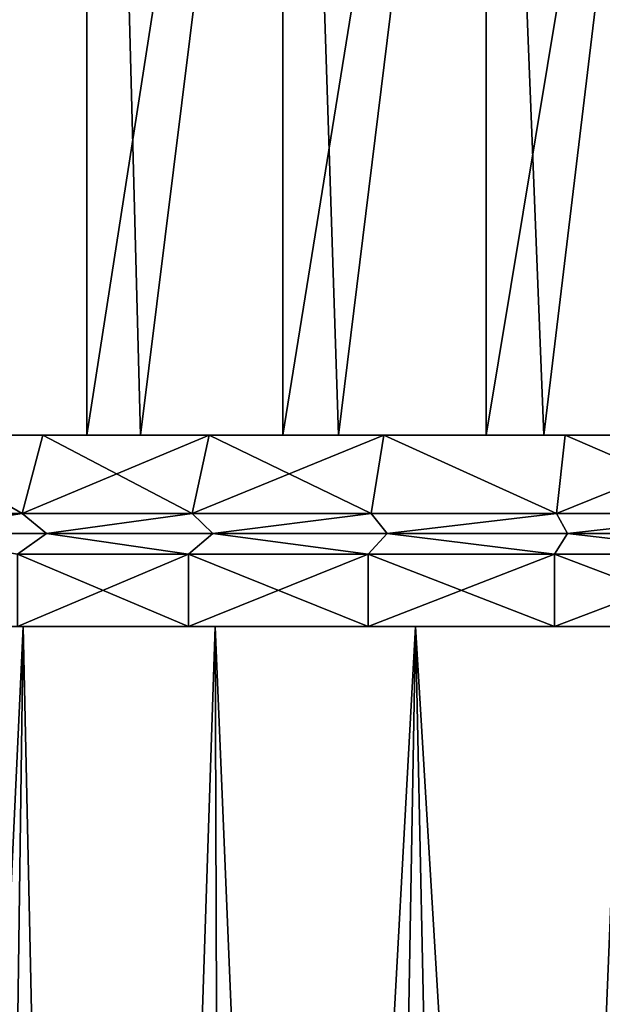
# Model space of a CAD drawing. Header units: metres. Extents: x -23 to 265, y -23 to 70.
# Tile 34 of 64: x -9.85 to -3.6, y 48.45 to 59. Entities that reach past the tile are written whole.
import ezdxf

# ---------------------------------------------------------------- set-up
doc = ezdxf.new("R2010")
doc.units = ezdxf.units.M
doc.layers.add('solid_SWIVIEL_SPOUT_SW0001', color=7, linetype='CONTINUOUS')

msp = doc.modelspace()

# ---------------------------------------------------------------- linework, layer by layer
at = {"layer": 'solid_SWIVIEL_SPOUT_SW0001'}
for points in [[(-9.127986, 68.050003, 29.215014), (-9.128016, 54.549999, 29.215029), (-11.120687, 54.549999, 30.310198)], [(-9.127986, 68.050003, 29.215014), (-11.120687, 54.549999, 30.310198), (-11.120664, 68.050003, 30.310184)], [(-8.910428, 68.050003, 67.166656), (-10.848639, 68.050003, 66.134804), (-10.579243, 54.549999, 66.294121)], [(-8.910428, 68.050003, 67.166656), (-10.579243, 54.549999, 66.294121), (-8.554474, 54.549999, 67.328865)], [(-7.028552, 68.050003, 28.341696), (-7.028564, 54.549999, 28.3417), (-9.128016, 54.549999, 29.215029)], [(-7.028552, 68.050003, 28.341696), (-9.128016, 54.549999, 29.215029), (-9.127986, 68.050003, 29.215014)], [(-6.875165, 68.050003, 67.990448), (-8.910428, 68.050003, 67.166656), (-8.554474, 54.549999, 67.328865)], [(-6.875165, 68.050003, 67.990448), (-8.554474, 54.549999, 67.328865), (-6.429752, 54.549999, 68.138611)], [(-4.846953, 68.050003, 27.700474), (-4.846974, 54.549999, 27.70048), (-7.028564, 54.549999, 28.3417)], [(-4.846953, 68.050003, 27.700474), (-7.028564, 54.549999, 28.3417), (-7.028552, 68.050003, 28.341696)], [(-4.764988, 68.050003, 68.597237), (-6.875165, 68.050003, 67.990448), (-6.429752, 54.549999, 68.138611)], [(-4.764988, 68.050003, 68.597237), (-6.429752, 54.549999, 68.138611), (-4.22983, 54.549999, 68.713913)], [(-2.608937, 68.050003, 27.298904), (-2.608961, 54.549999, 27.298906), (-4.846974, 54.549999, 27.70048)], [(-2.608937, 68.050003, 27.298904), (-4.846974, 54.549999, 27.70048), (-4.846953, 68.050003, 27.700474)], [(-2.602913, 68.050003, 68.980385), (-4.764988, 68.050003, 68.597237), (-4.22983, 54.549999, 68.713913)], [(-2.602913, 68.050003, 68.980385), (-4.22983, 54.549999, 68.713913), (-1.980697, 54.549999, 69.047966)], [(-8.554474, 54.549999, 67.328865), (-12.806793, 54.549999, 61.51989), (-11.269825, 54.549999, 62.825397)], [(-8.554474, 54.549999, 67.328865), (-10.579243, 54.549999, 66.294121), (-12.806793, 54.549999, 61.51989)], [(-9.821178, 53.709019, 31.676905), (-11.528451, 53.709019, 32.834454), (-11.269719, 54.549999, 33.174522)], [(-11.528451, 53.709019, 63.165546), (-9.821178, 53.709019, 64.323097), (-11.269825, 54.549999, 62.825397)], [(-9.821178, 53.709019, 64.323097), (-9.600881, 54.549999, 63.956955), (-11.269825, 54.549999, 62.825397)], [(-8.554474, 54.549999, 67.328865), (-11.269825, 54.549999, 62.825397), (-9.600881, 54.549999, 63.956955)], [(-9.821178, 53.709019, 31.676905), (-11.269719, 54.549999, 33.174522), (-9.600786, 54.549999, 32.042988)], [(-11.120687, 54.549999, 30.310198), (-9.600786, 54.549999, 32.042988), (-11.269719, 54.549999, 33.174522)], [(-11.120687, 54.549999, 30.310198), (-9.128016, 54.549999, 29.215029), (-9.600786, 54.549999, 32.042988)], [(-9.821178, 53.709019, 31.676905), (-9.600786, 54.549999, 32.042988), (-7.819404, 54.549999, 31.098572)], [(-7.998761, 53.709019, 30.710732), (-9.821178, 53.709019, 31.676905), (-7.819404, 54.549999, 31.098572)], [(-9.821178, 53.709019, 64.323097), (-7.998761, 53.709019, 65.289268), (-9.600881, 54.549999, 63.956955)], [(-7.998761, 53.709019, 65.289268), (-7.819417, 54.549999, 64.901421), (-9.600881, 54.549999, 63.956955)], [(-6.429752, 54.549999, 68.138611), (-9.600881, 54.549999, 63.956955), (-7.819417, 54.549999, 64.901421)], [(-6.429752, 54.549999, 68.138611), (-8.554474, 54.549999, 67.328865), (-9.600881, 54.549999, 63.956955)], [(-9.128016, 54.549999, 29.215029), (-7.819404, 54.549999, 31.098572), (-9.600786, 54.549999, 32.042988)], [(-9.128016, 54.549999, 29.215029), (-5.945935, 54.549999, 30.352133), (-7.819404, 54.549999, 31.098572)], [(-9.128016, 54.549999, 29.215029), (-7.028564, 54.549999, 28.3417), (-5.945935, 54.549999, 30.352133)], [(-7.998761, 53.709019, 30.710732), (-7.819404, 54.549999, 31.098572), (-5.945935, 54.549999, 30.352133)], [(-6.082565, 53.709019, 29.947262), (-7.998761, 53.709019, 30.710732), (-5.945935, 54.549999, 30.352133)], [(-7.998761, 53.709019, 65.289268), (-6.082565, 53.709019, 66.052742), (-7.819417, 54.549999, 64.901421)], [(-6.082565, 53.709019, 66.052742), (-5.946151, 54.549999, 65.647797), (-7.819417, 54.549999, 64.901421)], [(-4.22983, 54.549999, 68.713913), (-7.819417, 54.549999, 64.901421), (-5.946151, 54.549999, 65.647797)], [(-4.22983, 54.549999, 68.713913), (-6.429752, 54.549999, 68.138611), (-7.819417, 54.549999, 64.901421)], [(-7.028564, 54.549999, 28.3417), (-4.003065, 54.549999, 29.812729), (-5.945935, 54.549999, 30.352133)], [(-7.028564, 54.549999, 28.3417), (-4.846974, 54.549999, 27.70048), (-4.003065, 54.549999, 29.812729)], [(-4.09506, 53.709019, 29.395445), (-6.082565, 53.709019, 29.947262), (-5.945935, 54.549999, 30.352133)], [(-6.082565, 53.709019, 66.052742), (-4.09506, 53.709019, 66.604553), (-5.946151, 54.549999, 65.647797)], [(-4.09506, 53.709019, 66.604553), (-4.00311, 54.549999, 66.187263), (-5.946151, 54.549999, 65.647797)], [(-4.22983, 54.549999, 68.713913), (-5.946151, 54.549999, 65.647797), (-4.00311, 54.549999, 66.187263)], [(-4.09506, 53.709019, 29.395445), (-5.945935, 54.549999, 30.352133), (-4.003065, 54.549999, 29.812729)], [(-4.846974, 54.549999, 27.70048), (-2.013408, 54.549999, 29.486557), (-4.003065, 54.549999, 29.812729)], [(-4.846974, 54.549999, 27.70048), (-2.608961, 54.549999, 27.298906), (-2.013408, 54.549999, 29.486557)], [(-1.980697, 54.549999, 69.047966), (-4.22983, 54.549999, 68.713913), (-4.00311, 54.549999, 66.187263)], [(-4.09506, 53.709019, 29.395445), (-4.003065, 54.549999, 29.812729), (-2.013408, 54.549999, 29.486557)], [(-2.059554, 53.709019, 29.061752), (-4.09506, 53.709019, 29.395445), (-2.013408, 54.549999, 29.486557)], [(-4.09506, 53.709019, 66.604553), (-2.059554, 53.709019, 66.938248), (-4.00311, 54.549999, 66.187263)], [(-2.059554, 53.709019, 66.938248), (-2.013374, 54.549999, 66.513443), (-4.00311, 54.549999, 66.187263)], [(-1.980697, 54.549999, 69.047966), (-4.00311, 54.549999, 66.187263), (-2.013374, 54.549999, 66.513443)], [(-11.241191, 53.496647, 63.472172), (-9.821178, 53.709019, 64.323097), (-11.528451, 53.709019, 63.165546)], [(-11.241191, 53.496647, 32.527828), (-11.528451, 53.709019, 32.834454), (-9.821178, 53.709019, 31.676905)], [(-9.562327, 53.496647, 64.562439), (-9.821178, 53.709019, 64.323097), (-11.241191, 53.496647, 63.472172)], [(-11.241191, 53.496647, 32.527828), (-9.821178, 53.709019, 31.676905), (-9.562327, 53.496647, 31.437563)], [(-9.562327, 53.496647, 64.562439), (-7.998761, 53.709019, 65.289268), (-9.821178, 53.709019, 64.323097)], [(-9.562327, 53.496647, 31.437563), (-9.821178, 53.709019, 31.676905), (-7.998761, 53.709019, 30.710732)], [(-7.778698, 53.496647, 65.471245), (-7.998761, 53.709019, 65.289268), (-9.562327, 53.496647, 64.562439)], [(-9.562327, 53.496647, 31.437563), (-7.998761, 53.709019, 30.710732), (-7.778698, 53.496647, 30.528757)], [(-7.778698, 53.496647, 65.471245), (-6.082565, 53.709019, 66.052742), (-7.998761, 53.709019, 65.289268)], [(-7.778698, 53.496647, 30.528757), (-7.998761, 53.709019, 30.710732), (-6.082565, 53.709019, 29.947262)], [(-5.909843, 53.496647, 66.188629), (-6.082565, 53.709019, 66.052742), (-7.778698, 53.496647, 65.471245)], [(-7.778698, 53.496647, 30.528757), (-6.082565, 53.709019, 29.947262), (-5.909843, 53.496647, 29.811371)], [(-5.909843, 53.496647, 66.188629), (-4.09506, 53.709019, 66.604553), (-6.082565, 53.709019, 66.052742)], [(-5.909843, 53.496647, 29.811371), (-6.082565, 53.709019, 29.947262), (-4.09506, 53.709019, 29.395445)], [(-3.976239, 53.496647, 66.706734), (-4.09506, 53.709019, 66.604553), (-5.909843, 53.496647, 66.188629)], [(-5.909843, 53.496647, 29.811371), (-4.09506, 53.709019, 29.395445), (-3.976239, 53.496647, 29.293264)], [(-3.976239, 53.496647, 66.706734), (-2.059554, 53.709019, 66.938248), (-4.09506, 53.709019, 66.604553)], [(-3.976239, 53.496647, 29.293264), (-4.09506, 53.709019, 29.395445), (-2.059554, 53.709019, 29.061752)], [(-1.999071, 53.496647, 67.01989), (-2.059554, 53.709019, 66.938248), (-3.976239, 53.496647, 66.706734)], [(-3.976239, 53.496647, 29.293264), (-2.059554, 53.709019, 29.061752), (-1.999071, 53.496647, 28.980112)], [(-9.562327, 53.496647, 64.562439), (-11.241191, 53.496647, 63.472172), (-9.872856, 53.272934, 64.408813)], [(-11.241191, 53.496647, 32.527828), (-9.562327, 53.496647, 31.437563), (-9.872856, 53.272934, 31.591185)], [(-9.562327, 53.496647, 64.562439), (-9.872856, 53.272934, 64.408813), (-8.040876, 53.272934, 65.380066)], [(-9.562327, 53.496647, 31.437563), (-8.040876, 53.272934, 30.61993), (-9.872856, 53.272934, 31.591185)], [(-7.778698, 53.496647, 65.471245), (-9.562327, 53.496647, 64.562439), (-8.040876, 53.272934, 65.380066)], [(-9.562327, 53.496647, 31.437563), (-7.778698, 53.496647, 30.528757), (-8.040876, 53.272934, 30.61993)], [(-7.778698, 53.496647, 65.471245), (-8.040876, 53.272934, 65.380066), (-6.114625, 53.272934, 66.14756)], [(-7.778698, 53.496647, 30.528757), (-6.114625, 53.272934, 29.852442), (-8.040876, 53.272934, 30.61993)], [(-5.909843, 53.496647, 66.188629), (-7.778698, 53.496647, 65.471245), (-6.114625, 53.272934, 66.14756)], [(-7.778698, 53.496647, 30.528757), (-5.909843, 53.496647, 29.811371), (-6.114625, 53.272934, 29.852442)], [(-5.909843, 53.496647, 66.188629), (-6.114625, 53.272934, 66.14756), (-4.116684, 53.272934, 66.702286)], [(-5.909843, 53.496647, 29.811371), (-4.116684, 53.272934, 29.297716), (-6.114625, 53.272934, 29.852442)], [(-3.976239, 53.496647, 66.706734), (-5.909843, 53.496647, 66.188629), (-4.116684, 53.272934, 66.702286)], [(-5.909843, 53.496647, 29.811371), (-3.976239, 53.496647, 29.293264), (-4.116684, 53.272934, 29.297716)], [(-3.976239, 53.496647, 66.706734), (-4.116684, 53.272934, 66.702286), (-2.070479, 53.272934, 67.037743)], [(-3.976239, 53.496647, 29.293264), (-2.070479, 53.272934, 28.962257), (-4.116684, 53.272934, 29.297716)], [(-1.999071, 53.496647, 67.01989), (-3.976239, 53.496647, 66.706734), (-2.070479, 53.272934, 67.037743)], [(-3.976239, 53.496647, 29.293264), (-1.999071, 53.496647, 28.980112), (-2.070479, 53.272934, 28.962257)], [(-8.040876, 53.272934, 30.61993), (-9.872849, 52.5, 31.591181), (-9.872856, 53.272934, 31.591185)], [(-9.872856, 53.272934, 64.408813), (-9.872849, 52.5, 64.408821), (-8.040885, 52.5, 65.380066)], [(-9.872856, 53.272934, 64.408813), (-8.040885, 52.5, 65.380066), (-8.040876, 53.272934, 65.380066)], [(-8.040876, 53.272934, 30.61993), (-8.040885, 52.5, 30.619934), (-9.872849, 52.5, 31.591181)], [(-6.114625, 53.272934, 29.852442), (-6.114618, 52.5, 29.85244), (-8.040885, 52.5, 30.619934)], [(-6.114625, 53.272934, 29.852442), (-8.040885, 52.5, 30.619934), (-8.040876, 53.272934, 30.61993)], [(-8.040876, 53.272934, 65.380066), (-8.040885, 52.5, 65.380066), (-6.114618, 52.5, 66.14756)], [(-8.040876, 53.272934, 65.380066), (-6.114618, 52.5, 66.14756), (-6.114625, 53.272934, 66.14756)], [(-4.116684, 53.272934, 29.297716), (-6.114618, 52.5, 29.85244), (-6.114625, 53.272934, 29.852442)], [(-6.114625, 53.272934, 66.14756), (-6.114618, 52.5, 66.14756), (-4.116691, 52.5, 66.702286)], [(-6.114625, 53.272934, 66.14756), (-4.116691, 52.5, 66.702286), (-4.116684, 53.272934, 66.702286)], [(-4.116684, 53.272934, 29.297716), (-4.116691, 52.5, 29.297718), (-6.114618, 52.5, 29.85244)], [(-2.070479, 53.272934, 28.962257), (-2.070477, 52.5, 28.962257), (-4.116691, 52.5, 29.297718)], [(-2.070479, 53.272934, 28.962257), (-4.116691, 52.5, 29.297718), (-4.116684, 53.272934, 29.297716)], [(-4.116684, 53.272934, 66.702286), (-4.116691, 52.5, 66.702286), (-2.070477, 52.5, 67.037743)], [(-4.116684, 53.272934, 66.702286), (-2.070477, 52.5, 67.037743), (-2.070479, 53.272934, 67.037743)], [(-11.64921, 12.931151, 30.587406), (-11.756677, 52.5, 30.659784), (-9.813069, 52.5, 29.490376)], [(-6.114618, 52.5, 29.85244), (-9.813069, 52.5, 29.490376), (-11.756677, 52.5, 30.659784)], [(-8.040885, 52.5, 30.619934), (-6.114618, 52.5, 29.85244), (-11.756677, 52.5, 30.659784)], [(-9.872849, 52.5, 31.591181), (-8.040885, 52.5, 30.619934), (-11.756677, 52.5, 30.659784)], [(-10.344251, 13.996973, 66.218086), (-9.813055, 52.5, 66.509628), (-11.756657, 52.5, 65.340225)], [(-8.040885, 52.5, 65.380066), (-11.756657, 52.5, 65.340225), (-9.813055, 52.5, 66.509628)], [(-8.040885, 52.5, 65.380066), (-9.872849, 52.5, 64.408821), (-11.756657, 52.5, 65.340225)], [(-10.344254, 13.996971, 29.781916), (-11.64921, 12.931151, 30.587406), (-9.813069, 52.5, 29.490376)], [(-8.996918, 14.8988, 29.080221), (-10.344254, 13.996971, 29.781916), (-9.813069, 52.5, 29.490376)], [(-10.344251, 13.996973, 66.218086), (-8.996912, 14.898804, 66.919785), (-9.813055, 52.5, 66.509628)], [(-8.996918, 14.8988, 29.080221), (-9.813069, 52.5, 29.490376), (-7.754569, 52.5, 28.538008)], [(-2.070477, 52.5, 28.962257), (-7.754569, 52.5, 28.538008), (-9.813069, 52.5, 29.490376)], [(-4.116691, 52.5, 29.297718), (-2.070477, 52.5, 28.962257), (-9.813069, 52.5, 29.490376)], [(-6.114618, 52.5, 29.85244), (-4.116691, 52.5, 29.297718), (-9.813069, 52.5, 29.490376)], [(-8.996912, 14.898804, 66.919785), (-7.754554, 52.5, 67.461998), (-9.813055, 52.5, 66.509628)], [(-4.116691, 52.5, 66.702286), (-9.813055, 52.5, 66.509628), (-7.754554, 52.5, 67.461998)], [(-6.114618, 52.5, 66.14756), (-8.040885, 52.5, 65.380066), (-9.813055, 52.5, 66.509628)], [(-4.116691, 52.5, 66.702286), (-6.114618, 52.5, 66.14756), (-9.813055, 52.5, 66.509628)], [(-7.625491, 15.645148, 28.487072), (-8.996918, 14.8988, 29.080221), (-7.754569, 52.5, 28.538008)], [(-8.996912, 14.898804, 66.919785), (-7.625484, 15.645152, 67.512932), (-7.754554, 52.5, 67.461998)], [(-7.754569, 52.5, 28.538008), (7.754554, 52.5, 28.538002), (5.604892, 52.5, 27.813675)], [(0, 52.5, 28.85), (7.754554, 52.5, 28.538002), (-7.754569, 52.5, 28.538008)], [(-7.754569, 52.5, 28.538008), (5.604892, 52.5, 27.813675), (-5.604912, 52.5, 27.813681)], [(-7.625491, 15.645148, 28.487072), (-7.754569, 52.5, 28.538008), (-5.604912, 52.5, 27.813681)], [(-2.070477, 52.5, 28.962257), (0, 52.5, 28.85), (-7.754569, 52.5, 28.538008)], [(7.754569, 52.5, 67.46199), (-7.754554, 52.5, 67.461998), (-5.604892, 52.5, 68.186325)], [(-6.242034, 16.246716, 67.998489), (-5.604892, 52.5, 68.186325), (-7.754554, 52.5, 67.461998)], [(0, 52.5, 67.150002), (-7.754554, 52.5, 67.461998), (7.754569, 52.5, 67.46199)], [(-7.625484, 15.645152, 67.512932), (-6.242034, 16.246716, 67.998489), (-7.754554, 52.5, 67.461998)], [(-2.070477, 52.5, 67.037743), (-7.754554, 52.5, 67.461998), (0, 52.5, 67.150002)], [(-2.070477, 52.5, 67.037743), (-4.116691, 52.5, 66.702286), (-7.754554, 52.5, 67.461998)], [(-6.242046, 16.246712, 28.001516), (-7.625491, 15.645148, 28.487072), (-5.604912, 52.5, 27.813681)], [(-4.854198, 16.713932, 27.620125), (-6.242046, 16.246712, 28.001516), (-5.604912, 52.5, 27.813681)], [(-6.242034, 16.246716, 67.998489), (-4.854177, 16.713938, 68.379883), (-5.604892, 52.5, 68.186325)], [(-5.604912, 52.5, 27.813681), (5.604892, 52.5, 27.813675), (3.389111, 52.5, 27.325949)], [(-5.604912, 52.5, 27.813681), (3.389111, 52.5, 27.325949), (-3.389125, 52.5, 27.325951)], [(-4.854198, 16.713932, 27.620125), (-5.604912, 52.5, 27.813681), (-3.389125, 52.5, 27.325951)], [(5.604912, 52.5, 68.186317), (-5.604892, 52.5, 68.186325), (-3.389111, 52.5, 68.674049)], [(-3.46545, 17.056067, 68.661392), (-3.389111, 52.5, 68.674049), (-5.604892, 52.5, 68.186325)], [(7.754569, 52.5, 67.46199), (-5.604892, 52.5, 68.186325), (5.604912, 52.5, 68.186317)], [(-4.854177, 16.713938, 68.379883), (-3.46545, 17.056067, 68.661392), (-5.604892, 52.5, 68.186325)], [(-3.465472, 17.056063, 27.33861), (-4.854198, 16.713932, 27.620125), (-3.389125, 52.5, 27.325951)]]:
    msp.add_3dface(points, dxfattribs=at)

doc.saveas('drawing.dxf')
